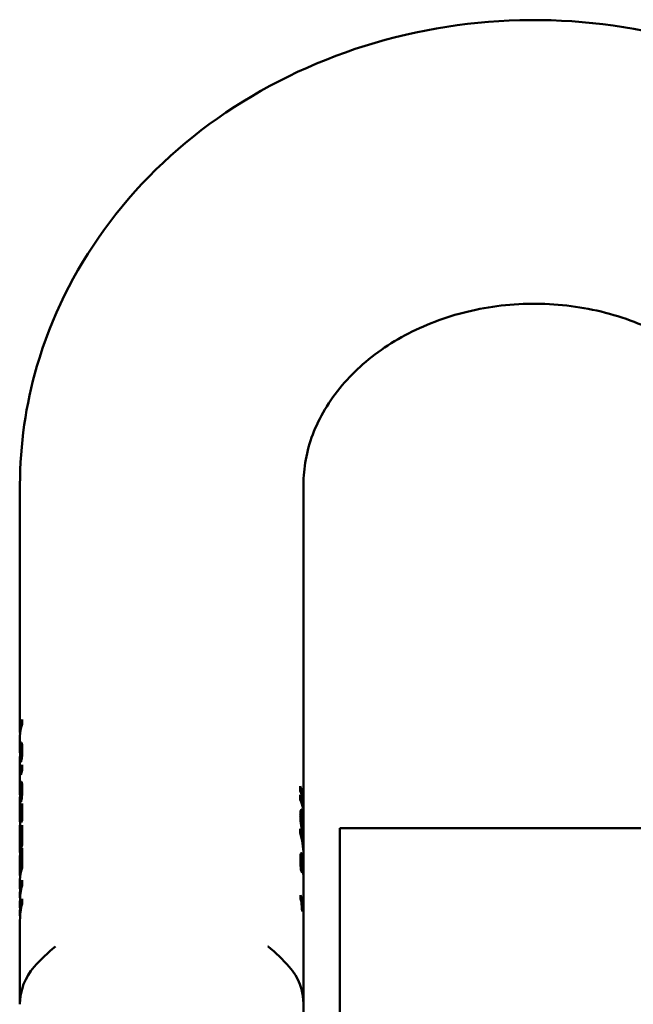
# Model space of a CAD drawing. Header units: millimetres. Extents: x 0 to 10500, y 0 to 7425.
# Tile 20 of 45: x 2153 to 2228, y 5576 to 5698. Entities that reach past the tile are written whole.
import ezdxf

# ---------------------------------------------------------------- set-up
doc = ezdxf.new("R2010")
doc.units = ezdxf.units.MM
doc.header["$LTSCALE"] = 25
doc.layers.add('Visible (ISO)', color=7, linetype='Continuous', lineweight=50)

msp = doc.modelspace()

# ---------------------------------------------------------------- linework, layer by layer
at = {"layer": 'Visible (ISO)'}
for p, q in [((2152.701, 5609.754), (2152.701, 5640.226)), ((2187.701, 5598.811), (2187.701, 5640.226)), ((2152.96, 5611.254), (2152.96, 5610.702)), ((2152.701, 5607.319), (2152.701, 5609.202)), ((2152.815, 5607.771), (2152.982, 5607.771)), ((2152.701, 5605.559), (2152.701, 5606.391)), ((2152.808, 5606.005), (2152.808, 5606.043)), ((2152.808, 5606.043), (2152.817, 5606.043)), ((2152.847, 5606.654), (2152.941, 5606.654)), ((2152.96, 5605.657), (2152.96, 5604.992)), ((2152.701, 5602.255), (2152.701, 5605.206)), ((2152.799, 5604.418), (2152.799, 5605.084)), ((2152.799, 5605.084), (2152.96, 5605.084)), ((2152.743, 5603.248), (2152.944, 5603.248)), ((2152.701, 5602.403), (2152.716, 5602.403)), ((2152.814, 5602.895), (2152.982, 5602.895)), ((2152.827, 5602.889), (2152.982, 5602.889)), ((2187.286, 5602.42), (2187.286, 5603.027)), ((2187.286, 5601.372), (2187.286, 5601.978)), ((2152.701, 5601.236), (2152.701, 5601)), ((2152.701, 5598.641), (2152.701, 5600.961)), ((2152.805, 5601.064), (2152.805, 5601.102)), ((2152.805, 5601.102), (2152.813, 5601.102)), ((2152.96, 5600.878), (2152.96, 5598.853)), ((2187.64, 5601.742), (2187.552, 5601.742)), ((2187.64, 5600.693), (2187.552, 5600.693)), ((2187.64, 5601.742), (2187.64, 5601.371)), ((2187.64, 5600.693), (2187.64, 5600.323)), ((2152.864, 5599.835), (2152.864, 5600.572)), ((2152.864, 5600.572), (2152.96, 5600.572)), ((2152.864, 5599.835), (2152.96, 5599.835)), ((2187.495, 5599.519), (2187.316, 5599.519)), ((2152.864, 5598.546), (2152.864, 5599.3)), ((2152.864, 5599.3), (2152.96, 5599.3)), ((2187.686, 5598.572), (2187.667, 5598.572)), ((2187.687, 5598.56), (2187.667, 5598.56)), ((2152.701, 5594.852), (2152.701, 5598.106)), ((2152.851, 5595.997), (2152.851, 5597.854)), ((2152.851, 5597.854), (2152.96, 5597.854)), ((2152.96, 5598.208), (2152.96, 5595.8)), ((2187.286, 5597.3), (2187.286, 5597.776)), ((2187.623, 5597.837), (2187.482, 5597.837)), ((2187.693, 5597.544), (2187.541, 5597.544)), ((2187.685, 5597.322), (2187.592, 5597.322)), ((2187.7, 5597.963), (2187.654, 5597.963)), ((2187.699, 5598.13), (2187.667, 5598.13)), ((2187.701, 5596.938), (2187.701, 5598.057)), ((2192.201, 5577.86), (2192.201, 5597.86)), ((2242.201, 5597.86), (2192.201, 5597.86)), ((2152.851, 5595.997), (2152.96, 5595.997)), ((2187.701, 5595.07), (2187.701, 5596.397)), ((2152.851, 5593.154), (2152.851, 5595.011)), ((2152.851, 5595.011), (2152.96, 5595.011)), ((2152.96, 5595.366), (2152.96, 5592.958)), ((2187.701, 5593.439), (2187.701, 5594.597)), ((2152.701, 5592.009), (2152.701, 5594.3)), ((2187.506, 5594.081), (2187.317, 5594.081)), ((2187.481, 5594.044), (2187.317, 5594.044)), ((2152.851, 5593.154), (2152.96, 5593.154)), ((2187.482, 5592.938), (2187.374, 5592.938)), ((2187.532, 5592.362), (2187.523, 5592.362)), ((2187.532, 5592.362), (2187.532, 5592.328)), ((2187.68, 5593.105), (2187.657, 5593.105)), ((2187.683, 5593.076), (2187.658, 5593.076)), ((2187.701, 5592.862), (2187.664, 5592.862)), ((2187.666, 5592.406), (2187.666, 5592.592)), ((2187.695, 5592.309), (2187.677, 5592.309)), ((2187.687, 5593.178), (2187.685, 5593.178)), ((2187.695, 5592.309), (2187.695, 5592.073)), ((2187.701, 5587.803), (2187.701, 5592.859)), ((2152.701, 5590.443), (2152.701, 5591.458)), ((2152.96, 5591.421), (2152.96, 5590.797)), ((2152.701, 5589.252), (2152.701, 5589.928)), ((2152.82, 5590.611), (2152.914, 5590.611)), ((2152.701, 5588.123), (2152.701, 5588.787)), ((2152.96, 5589.126), (2152.96, 5588.519)), ((2187.34, 5589.138), (2187.34, 5589.571)), ((2152.701, 5587.026), (2152.701, 5587.691)), ((2152.814, 5588.355), (2152.919, 5588.355)), ((2187.568, 5588.344), (2187.48, 5588.344)), ((2187.568, 5588.344), (2187.568, 5587.59)), ((2152.701, 5576.12), (2152.701, 5586.487)), ((2187.701, 5576.12), (2187.701, 5587.268)), ((2192.201, 5577.86), (2192.201, 4747.86)), ((2187.701, 5562.49), (2187.701, 5576.12))]:
    msp.add_line(p, q, dxfattribs=at)
for centre, radius, start, end in [((2170.201, 5566.86), 21, 128.69882, 138.59038), ((2170.201, 5566.86), 21, 41.40962, 51.30225), ((2159.701, 5576.12), 7, 138.59038, 180.00005), ((2180.701, 5576.12), 7, 359.99995, 41.40962)]:
    msp.add_arc(centre, radius, start, end, dxfattribs=at)
for centre, major_axis, ratio, start_param, end_param in [((2170.201, 5609.754), (-17.5, 0), 0.5, 6.1109058, 6.3147115), ((2170.201, 5609.202), (-17.5, 0), 0.5, 6.1109058, 6.2831853), ((2170.201, 5604.157), (-17.5, 0), 0.5, 6.1109058, 6.1771287), ((2170.201, 5605.037), (-17.5, 0), 0.5, 6.1233015, 6.1723775), ((2170.201, 5605.206), (-17.5, 0), 0.5, 6.2779063, 6.2831853), ((2170.201, 5603.492), (-17.5, 0), 0.5, 6.1109058, 6.1771287), ((2170.143, 5600.943), (17.557, 0), 0.5495835, 0.0828911, 0.2176644), ((2170.144, 5600.943), (17.357, 0), 0.5495832, 0.1530227, 0.1572963), ((2170.143, 5600.719), (17.557, 0), 0.4487195, 0.0828873, 0.2176607), ((2170.143, 5599.894), (17.557, 0), 0.5495835, 0.0828911, 0.2176644), ((2170.201, 5600.961), (-17.5, 0), 0.5, 6.2787398, 6.2831853), ((2170.201, 5600.111), (-17.5, 0), 0.5, 6.1249898, 6.1740547), ((2170.201, 5599.378), (-17.5, 0), 0.5, 6.1109058, 6.1463381), ((2170.144, 5599.895), (17.357, 0), 0.5495832, 0.1530227, 0.1572963), ((2170.143, 5599.67), (17.557, 0), 0.4487195, 0.0828873, 0.2176607), ((2170.201, 5598.641), (-17.5, 0), 0.5, 6.1463381, 6.3137486), ((2170.201, 5598.106), (-17.5, 0), 0.5, 6.1463381, 6.2831853), ((2170.201, 5597.353), (-17.5, 0), 0.5, 6.1109058, 6.1463381), ((2170.201, 5598.641), (-17.3, 0), 0.5, 6.2005313, 6.2069375), ((2170.201, 5598.216), (17.5, 0), 0.5, 0.0393248, 0.0407151), ((2170.201, 5596.708), (-17.5, 0), 0.5, 6.1109058, 6.1519452), ((2170.201, 5595.07), (-17.5, 0), 0.7146987, 3.1226464, 3.3596159), ((2170.201, 5594.597), (-17.5, 0), 0.7141424, 3.1415927, 3.3596159), ((2170.201, 5596.948), (17.5, 0), 0.5, 0.0412713, 0.0426617), ((2170.201, 5594.852), (-17.5, 0), 0.5, 6.1519452, 6.3147115), ((2170.201, 5594.3), (-17.5, 0), 0.5, 6.1109058, 6.2831853), ((2170.201, 5593.866), (-17.5, 0), 0.5, 6.1109058, 6.1519452), ((2170.201, 5592.009), (-17.5, 0), 0.5, 6.1519452, 6.3147115), ((2170.201, 5591.458), (-17.5, 0), 0.5, 6.1109058, 6.2831853), ((2170.201, 5591.117), (17.5, 0), 0.5, 0.138951, 0.1882363), ((2170.201, 5591.853), (17.5, 0), 0.5, 0.0251474, 0.0632512), ((2170.201, 5592.679), (17.5, 0), 0.5, 0.0454428, 0.0487806), ((2170.201, 5590.443), (17.5, 0), 0.3259528, 2.9693131, 3.186118), ((2170.201, 5589.252), (17.5, 0), 0.6671864, 3.0249122, 3.1614279), ((2170.201, 5588.787), (-17.5, 0), 0.6699913, 6.1109058, 6.2831853), ((2170.201, 5589.928), (-17.5, 0), 0.3353214, 6.1665049, 6.2831853), ((2170.201, 5590.443), (17.5, 0), 0.6740472, 3.1415927, 3.1707573), ((2170.201, 5589.928), (-17.5, 0), 0.6646786, 6.2611972, 6.2831853), ((2170.201, 5590.443), (17.3, 0), 0.3259528, 3.0589387, 3.1117863), ((2170.201, 5588.123), (17.5, 0), 0.3342373, 2.9693131, 3.1785488), ((2170.201, 5586.487), (-17.5, 0), 0.6775563, 6.1109058, 6.2831853), ((2170.201, 5588.123), (17.3, 0), 0.3342373, 3.0589387, 3.1015014), ((2170.201, 5587.803), (17.5, 0), 0.5, 6.252622, 6.4867178), ((2170.201, 5587.026), (17.5, 0), 0.6679718, 3.0277092, 3.1645153), ((2170.201, 5587.691), (-17.5, 0), 0.3337164, 6.1693019, 6.2831853), ((2170.201, 5588.123), (17.5, 0), 0.6657627, 3.1415927, 3.1662874), ((2170.201, 5587.691), (-17.5, 0), 0.6662836, 6.2646568, 6.2831853), ((2170.201, 5586.514), (17.5, 0), 0.5, 0.123257, 0.1549607), ((2170.201, 5587.268), (17.5, 0), 0.5, 0, 0.123257)]:
    msp.add_ellipse(centre, major_axis=major_axis, ratio=ratio, start_param=start_param, end_param=end_param, dxfattribs=at)
for points, knots in [([(2279.701, 5640.226), (2279.701, 5646.165), (2278.669, 5652.101), (2274.677, 5663.406), (2271.689, 5668.759), (2264.024, 5678.482), (2259.287, 5682.803), (2248.491, 5690.009), (2242.387, 5692.831), (2229.43, 5696.654), (2222.564, 5697.609), (2208.796, 5697.512), (2201.894, 5696.446), (2188.808, 5692.347), (2182.618, 5689.329), (2171.684, 5681.622), (2166.908, 5676.973), (2159.374, 5666.571), (2156.544, 5660.871), (2153.412, 5650.106), (2152.701, 5645.166), (2152.701, 5640.226)], [3.1415927, 3.1415927, 3.1415927, 3.1415927, 3.4383563, 3.4383563, 3.7405647, 3.7405647, 4.0557005, 4.0557005, 4.3840237, 4.3840237, 4.7205013, 4.7205013, 5.0594243, 5.0594243, 5.395604, 5.395604, 5.7229911, 5.7229911, 6.0363244, 6.0363244, 6.2831853, 6.2831853, 6.2831853, 6.2831853]), ([(2244.701, 5640.226), (2244.701, 5643.019), (2244.025, 5645.83), (2241.381, 5650.864), (2239.639, 5653.096), (2235.409, 5656.794), (2233.066, 5658.317), (2227.944, 5660.665), (2225.199, 5661.524), (2219.529, 5662.523), (2216.61, 5662.677), (2210.868, 5662.278), (2208.046, 5661.727), (2202.756, 5660.002), (2200.295, 5658.822), (2195.911, 5655.977), (2194.012, 5654.299), (2190.839, 5650.568), (2189.635, 5648.502), (2188.073, 5644.365), (2187.701, 5642.293), (2187.701, 5640.226)], [3.1415927, 3.1415927, 3.1415927, 3.1415927, 3.5684813, 3.5684813, 3.9223768, 3.9223768, 4.2254241, 4.2254241, 4.511592, 4.511592, 4.792441, 4.792441, 5.0725787, 5.0725787, 5.3555875, 5.3555875, 5.6483596, 5.6483596, 5.9672242, 5.9672242, 6.2831853, 6.2831853, 6.2831853, 6.2831853]), ([(2152.702, 5607.506), (2152.704, 5607.621), (2152.707, 5607.724), (2152.718, 5607.904), (2152.726, 5607.986), (2152.735, 5608.06)], [0, 0, 0, 0, 0.044453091, 0.044453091, 0.089119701, 0.089119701, 0.089119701, 0.089119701]), ([(2152.735, 5608.06), (2152.743, 5608.128), (2152.754, 5608.189), (2152.777, 5608.292), (2152.79, 5608.334), (2152.804, 5608.365)], [0, 0, 0, 0, 0.040828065, 0.040828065, 0.081663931, 0.081663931, 0.081663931, 0.081663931]), ([(2152.804, 5608.365), (2152.816, 5608.391), (2152.828, 5608.41), (2152.856, 5608.43), (2152.871, 5608.43), (2152.886, 5608.416)], [0, 0, 0, 0, 0.034529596, 0.034529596, 0.072211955, 0.072211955, 0.072211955, 0.072211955]), ([(2152.886, 5608.416), (2152.899, 5608.403), (2152.912, 5608.378), (2152.935, 5608.303), (2152.945, 5608.253), (2152.954, 5608.193)], [0, 0, 0, 0, 0.033805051, 0.033805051, 0.067573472, 0.067573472, 0.067573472, 0.067573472]), ([(2152.91, 5607.771), (2152.911, 5607.782), (2152.912, 5607.793), (2152.918, 5607.898), (2152.926, 5607.984), (2152.935, 5608.06)], [0.037562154, 0.037562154, 0.037562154, 0.037562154, 0.043009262, 0.043009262, 0.08912676, 0.08912676, 0.08912676, 0.08912676]), ([(2152.954, 5608.193), (2152.964, 5608.131), (2152.971, 5608.057), (2152.98, 5607.887), (2152.982, 5607.792), (2152.982, 5607.691)], [0, 0, 0, 0, 0.034941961, 0.034941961, 0.069996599, 0.069996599, 0.069996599, 0.069996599]), ([(2152.704, 5606.947), (2152.702, 5607.048), (2152.701, 5607.145), (2152.7, 5607.333), (2152.701, 5607.423), (2152.702, 5607.506)], [0.004160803, 0.004160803, 0.004160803, 0.004160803, 0.035728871, 0.035728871, 0.068128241, 0.068128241, 0.068128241, 0.068128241]), ([(2152.702, 5606.821), (2152.702, 5606.753), (2152.701, 5606.683), (2152.701, 5606.539), (2152.701, 5606.468), (2152.701, 5606.395), (2152.701, 5606.393), (2152.701, 5606.391)], [0, 0, 0, 0, 0.021315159, 0.021315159, 0.043064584, 0.043064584, 0.04361771, 0.04361771, 0.04361771, 0.04361771]), ([(2152.71, 5607.168), (2152.708, 5607.119), (2152.706, 5607.067), (2152.704, 5606.951), (2152.703, 5606.888), (2152.702, 5606.821)], [0, 0, 0, 0, 0.0195098, 0.0195098, 0.040202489, 0.040202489, 0.040202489, 0.040202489]), ([(2152.735, 5607.49), (2152.729, 5607.446), (2152.724, 5607.397), (2152.716, 5607.293), (2152.713, 5607.234), (2152.71, 5607.168)], [0, 0, 0, 0, 0.026397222, 0.026397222, 0.052670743, 0.052670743, 0.052670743, 0.052670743]), ([(2152.823, 5607.768), (2152.807, 5607.781), (2152.789, 5607.751), (2152.759, 5607.648), (2152.745, 5607.573), (2152.735, 5607.49)], [0, 0, 0, 0, 0.05119009, 0.05119009, 0.10211236, 0.10211236, 0.10211236, 0.10211236]), ([(2152.858, 5607.633), (2152.853, 5607.689), (2152.845, 5607.727), (2152.832, 5607.758), (2152.827, 5607.764), (2152.823, 5607.768)], [0, 0, 0, 0, 0.02994209, 0.02994209, 0.04301485, 0.04301485, 0.04301485, 0.04301485]), ([(2152.847, 5606.654), (2152.85, 5606.715), (2152.853, 5606.777), (2152.859, 5606.898), (2152.862, 5606.96), (2152.864, 5607.019)], [0, 0, 0, 0, 0.018506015, 0.018506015, 0.03699415, 0.03699415, 0.03699415, 0.03699415]), ([(2152.87, 5607.348), (2152.87, 5607.405), (2152.869, 5607.457), (2152.865, 5607.553), (2152.862, 5607.595), (2152.858, 5607.633)], [0, 0, 0, 0, 0.019715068, 0.019715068, 0.039420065, 0.039420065, 0.039420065, 0.039420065]), ([(2152.864, 5607.019), (2152.866, 5607.071), (2152.868, 5607.121), (2152.87, 5607.231), (2152.87, 5607.291), (2152.87, 5607.348)], [0, 0, 0, 0, 0.015853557, 0.015853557, 0.035661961, 0.035661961, 0.035661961, 0.035661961]), ([(2152.965, 5607.054), (2152.961, 5606.958), (2152.955, 5606.86), (2152.942, 5606.652), (2152.933, 5606.541), (2152.924, 5606.431)], [0, 0, 0, 0, 0.029890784, 0.029890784, 0.063115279, 0.063115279, 0.063115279, 0.063115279]), ([(2152.982, 5607.691), (2152.982, 5607.592), (2152.981, 5607.488), (2152.975, 5607.275), (2152.971, 5607.166), (2152.965, 5607.054)], [0, 0, 0, 0, 0.034544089, 0.034544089, 0.069086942, 0.069086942, 0.069086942, 0.069086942]), ([(2152.701, 5605.559), (2152.701, 5605.511), (2152.701, 5605.461), (2152.701, 5605.36), (2152.701, 5605.302), (2152.701, 5605.252)], [0.001278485, 0.001278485, 0.001278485, 0.001278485, 0.020538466, 0.020538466, 0.042106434, 0.042106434, 0.042106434, 0.042106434]), ([(2152.701, 5605.559), (2152.701, 5605.498), (2152.701, 5605.436), (2152.701, 5605.332), (2152.701, 5605.286), (2152.701, 5605.241)], [0.001278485, 0.001278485, 0.001278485, 0.001278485, 0.020538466, 0.020538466, 0.033918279, 0.033918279, 0.033918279, 0.033918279]), ([(2152.808, 5606.043), (2152.815, 5606.14), (2152.823, 5606.249), (2152.835, 5606.449), (2152.841, 5606.553), (2152.847, 5606.654)], [0, 0, 0, 0, 0.029771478, 0.029771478, 0.060179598, 0.060179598, 0.060179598, 0.060179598]), ([(2152.701, 5602.403), (2152.702, 5602.491), (2152.702, 5602.574), (2152.706, 5602.739), (2152.708, 5602.819), (2152.719, 5603.028), (2152.73, 5603.147), (2152.743, 5603.248)], [0, 0, 0, 0, 0.02762022, 0.02762022, 0.05906877, 0.05906877, 0.11758886, 0.11758886, 0.11758886, 0.11758886]), ([(2152.743, 5603.248), (2152.76, 5603.366), (2152.782, 5603.461), (2152.834, 5603.572), (2152.862, 5603.587), (2152.891, 5603.553)], [0, 0, 0, 0, 0.07273087, 0.07273087, 0.14602409, 0.14602409, 0.14602409, 0.14602409]), ([(2152.891, 5603.553), (2152.904, 5603.538), (2152.917, 5603.512), (2152.94, 5603.432), (2152.95, 5603.38), (2152.966, 5603.253), (2152.972, 5603.18), (2152.98, 5603.011), (2152.982, 5602.914), (2152.982, 5602.811)], [0, 0, 0, 0, 0.03388325, 0.03388325, 0.06764254, 0.06764254, 0.10018185, 0.10018185, 0.13587214, 0.13587214, 0.13587214, 0.13587214]), ([(2152.701, 5601.996), (2152.701, 5602.065), (2152.701, 5602.134), (2152.701, 5602.271), (2152.701, 5602.338), (2152.701, 5602.403)], [0, 0, 0, 0, 0.020832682, 0.020832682, 0.041621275, 0.041621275, 0.041621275, 0.041621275]), ([(2152.703, 5601.966), (2152.702, 5601.844), (2152.701, 5601.723), (2152.701, 5601.473), (2152.701, 5601.35), (2152.701, 5601.236)], [0, 0, 0, 0, 0.037039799, 0.037039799, 0.077270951, 0.077270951, 0.077270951, 0.077270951]), ([(2152.739, 5602.65), (2152.729, 5602.571), (2152.72, 5602.476), (2152.711, 5602.308), (2152.709, 5602.242), (2152.705, 5602.106), (2152.704, 5602.039), (2152.703, 5601.966)], [0, 0, 0, 0, 0.046514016, 0.046514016, 0.071629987, 0.071629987, 0.093577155, 0.093577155, 0.093577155, 0.093577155]), ([(2152.784, 5602.861), (2152.776, 5602.844), (2152.769, 5602.818), (2152.754, 5602.749), (2152.746, 5602.701), (2152.739, 5602.65)], [0, 0, 0, 0, 0.023703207, 0.023703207, 0.05432619, 0.05432619, 0.05432619, 0.05432619]), ([(2152.86, 5602.732), (2152.856, 5602.776), (2152.851, 5602.812), (2152.84, 5602.865), (2152.834, 5602.882), (2152.827, 5602.889)], [0, 0, 0, 0, 0.021471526, 0.021471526, 0.042900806, 0.042900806, 0.042900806, 0.042900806]), ([(2152.847, 5601.751), (2152.854, 5601.87), (2152.86, 5601.987), (2152.868, 5602.217), (2152.87, 5602.326), (2152.87, 5602.43)], [0, 0, 0, 0, 0.03575133, 0.03575133, 0.071589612, 0.071589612, 0.071589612, 0.071589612]), ([(2152.87, 5602.43), (2152.87, 5602.487), (2152.869, 5602.541), (2152.866, 5602.642), (2152.863, 5602.689), (2152.86, 5602.732)], [0, 0, 0, 0, 0.019967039, 0.019967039, 0.040485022, 0.040485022, 0.040485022, 0.040485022]), ([(2152.963, 5602.137), (2152.957, 5602.037), (2152.951, 5601.934), (2152.937, 5601.719), (2152.929, 5601.603), (2152.919, 5601.489)], [0, 0, 0, 0, 0.030992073, 0.030992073, 0.065275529, 0.065275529, 0.065275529, 0.065275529]), ([(2152.982, 5602.811), (2152.982, 5602.706), (2152.981, 5602.597), (2152.974, 5602.371), (2152.969, 5602.255), (2152.963, 5602.137)], [0, 0, 0, 0, 0.036375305, 0.036375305, 0.072746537, 0.072746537, 0.072746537, 0.072746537]), ([(2152.805, 5601.102), (2152.813, 5601.207), (2152.82, 5601.317), (2152.834, 5601.533), (2152.841, 5601.643), (2152.847, 5601.751)], [0, 0, 0, 0, 0.032425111, 0.032425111, 0.064931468, 0.064931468, 0.064931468, 0.064931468]), ([(2187.315, 5599.424), (2187.315, 5599.594), (2187.321, 5599.748), (2187.344, 5599.932), (2187.353, 5599.984), (2187.375, 5600.068), (2187.387, 5600.098), (2187.401, 5600.12)], [0, 0, 0, 0, 0.05898088, 0.05898088, 0.08870578, 0.08870578, 0.11791591, 0.11791591, 0.11791591, 0.11791591]), ([(2187.369, 5599.911), (2187.38, 5599.867), (2187.39, 5599.818), (2187.412, 5599.69), (2187.424, 5599.608), (2187.433, 5599.519)], [0, 0, 0, 0, 0.026542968, 0.026542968, 0.061944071, 0.061944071, 0.061944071, 0.061944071]), ([(2187.401, 5600.12), (2187.415, 5600.141), (2187.429, 5600.153), (2187.459, 5600.156), (2187.474, 5600.146), (2187.518, 5600.088), (2187.546, 5600.011), (2187.571, 5599.911)], [0, 0, 0, 0, 0.03030562, 0.03030562, 0.06058676, 0.06058676, 0.121212, 0.121212, 0.121212, 0.121212]), ([(2187.431, 5599.127), (2187.431, 5599.18), (2187.432, 5599.23), (2187.436, 5599.318), (2187.439, 5599.356), (2187.45, 5599.442), (2187.459, 5599.478), (2187.472, 5599.502), (2187.474, 5599.505), (2187.477, 5599.508)], [0, 0, 0, 0, 0.018312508, 0.018312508, 0.035219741, 0.035219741, 0.062918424, 0.062918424, 0.068434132, 0.068434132, 0.068434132, 0.068434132]), ([(2187.477, 5599.508), (2187.487, 5599.52), (2187.497, 5599.522), (2187.519, 5599.506), (2187.53, 5599.488), (2187.552, 5599.434), (2187.562, 5599.399), (2187.572, 5599.359)], [0, 0, 0, 0, 0.023947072, 0.023947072, 0.048547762, 0.048547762, 0.072991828, 0.072991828, 0.072991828, 0.072991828]), ([(2187.571, 5599.911), (2187.588, 5599.842), (2187.603, 5599.76), (2187.629, 5599.57), (2187.641, 5599.464), (2187.65, 5599.35)], [0, 0, 0, 0, 0.041656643, 0.041656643, 0.083280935, 0.083280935, 0.083280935, 0.083280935]), ([(2187.405, 5598.301), (2187.392, 5598.394), (2187.379, 5598.489), (2187.356, 5598.683), (2187.346, 5598.78), (2187.331, 5598.97), (2187.325, 5599.061), (2187.317, 5599.245), (2187.315, 5599.336), (2187.315, 5599.424)], [0, 0, 0, 0, 0.02955643, 0.02955643, 0.05890368, 0.05890368, 0.08711885, 0.08711885, 0.11741234, 0.11741234, 0.11741234, 0.11741234]), ([(2187.577, 5597.383), (2187.553, 5597.486), (2187.525, 5597.613), (2187.464, 5597.926), (2187.434, 5598.104), (2187.405, 5598.301)], [0, 0, 0, 0, 0.06236011, 0.06236011, 0.12517368, 0.12517368, 0.12517368, 0.12517368]), ([(2187.472, 5598.51), (2187.47, 5598.523), (2187.469, 5598.536), (2187.456, 5598.643), (2187.447, 5598.739), (2187.434, 5598.939), (2187.431, 5599.036), (2187.431, 5599.127)], [0, 0, 0, 0, 0.004111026, 0.004111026, 0.033379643, 0.033379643, 0.064926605, 0.064926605, 0.064926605, 0.064926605]), ([(2187.566, 5597.989), (2187.556, 5598.029), (2187.546, 5598.074), (2187.524, 5598.178), (2187.513, 5598.238), (2187.491, 5598.368), (2187.481, 5598.436), (2187.472, 5598.51)], [0, 0, 0, 0, 0.023942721, 0.023942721, 0.048356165, 0.048356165, 0.071637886, 0.071637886, 0.071637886, 0.071637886]), ([(2187.639, 5598.948), (2187.631, 5599.029), (2187.621, 5599.102), (2187.599, 5599.239), (2187.586, 5599.302), (2187.572, 5599.359)], [-0.066290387, -0.066290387, -0.066290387, -0.066290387, -0.034153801, -0.034153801, 0, 0, 0, 0]), ([(2187.677, 5598.346), (2187.673, 5598.458), (2187.667, 5598.569), (2187.655, 5598.772), (2187.648, 5598.865), (2187.639, 5598.948)], [-0.067544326, -0.067544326, -0.067544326, -0.067544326, -0.032829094, -0.032829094, 0, 0, 0, 0]), ([(2187.65, 5599.35), (2187.66, 5599.236), (2187.667, 5599.112), (2187.679, 5598.848), (2187.683, 5598.712), (2187.686, 5598.572)], [0, 0, 0, 0, 0.04194498, 0.04194498, 0.083904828, 0.083904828, 0.083904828, 0.083904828]), ([(2187.666, 5598.119), (2187.668, 5598.153), (2187.67, 5598.188), (2187.674, 5598.262), (2187.675, 5598.303), (2187.677, 5598.346)], [-0.041238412, -0.041238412, -0.041238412, -0.041238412, -0.021044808, -0.021044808, 0, 0, 0, 0]), ([(2187.687, 5598.56), (2187.69, 5598.633), (2187.693, 5598.694), (2187.698, 5598.782), (2187.7, 5598.808), (2187.7, 5598.813)], [0, 0, 0, 0, 0.043936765, 0.043936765, 0.0880096, 0.0880096, 0.0880096, 0.0880096]), ([(2187.7, 5598.813), (2187.701, 5598.818), (2187.7, 5598.79), (2187.696, 5598.719), (2187.694, 5598.69), (2187.691, 5598.657)], [0, 0, 0, 0, 0.047251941, 0.047251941, 0.070512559, 0.070512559, 0.070512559, 0.070512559]), ([(2187.692, 5598.13), (2187.693, 5598.19), (2187.694, 5598.249), (2187.698, 5598.451), (2187.7, 5598.589), (2187.7, 5598.718)], [0.025876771, 0.025876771, 0.025876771, 0.025876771, 0.043936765, 0.043936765, 0.0880096, 0.0880096, 0.0880096, 0.0880096]), ([(2187.701, 5598.057), (2187.701, 5598.083), (2187.701, 5598.109), (2187.7, 5598.236), (2187.7, 5598.34), (2187.698, 5598.429)], [0.023546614, 0.023546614, 0.023546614, 0.023546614, 0.031408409, 0.031408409, 0.06263911, 0.06263911, 0.06263911, 0.06263911]), ([(2187.497, 5597.755), (2187.497, 5597.758), (2187.497, 5597.76), (2187.498, 5597.787), (2187.498, 5597.812), (2187.499, 5597.837)], [0.03758086, 0.03758086, 0.03758086, 0.03758086, 0.038999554, 0.038999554, 0.052315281, 0.052315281, 0.052315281, 0.052315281]), ([(2187.622, 5597.837), (2187.614, 5597.838), (2187.606, 5597.855), (2187.587, 5597.909), (2187.577, 5597.946), (2187.566, 5597.989)], [0, 0, 0, 0, 0.026317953, 0.026317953, 0.052526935, 0.052526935, 0.052526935, 0.052526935]), ([(2187.652, 5597.149), (2187.643, 5597.151), (2187.632, 5597.177), (2187.607, 5597.26), (2187.593, 5597.318), (2187.577, 5597.383)], [0, 0, 0, 0, 0.039805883, 0.039805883, 0.07941768, 0.07941768, 0.07941768, 0.07941768]), ([(2187.653, 5597.948), (2187.651, 5597.924), (2187.648, 5597.904), (2187.638, 5597.853), (2187.631, 5597.835), (2187.622, 5597.837)], [0, 0, 0, 0, 0.017260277, 0.017260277, 0.051258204, 0.051258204, 0.051258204, 0.051258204]), ([(2187.685, 5597.322), (2187.682, 5597.269), (2187.677, 5597.225), (2187.667, 5597.164), (2187.66, 5597.147), (2187.652, 5597.149)], [0, 0, 0, 0, 0.038739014, 0.038739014, 0.077753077, 0.077753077, 0.077753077, 0.077753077]), ([(2187.653, 5597.948), (2187.655, 5597.971), (2187.658, 5598.001), (2187.662, 5598.056), (2187.664, 5598.089), (2187.666, 5598.119)], [-0.034672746, -0.034672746, -0.034672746, -0.034672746, -0.018637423, -0.018637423, 0, 0, 0, 0]), ([(2187.701, 5596.462), (2187.7, 5596.588), (2187.698, 5596.723), (2187.692, 5597.011), (2187.689, 5597.159), (2187.686, 5597.31)], [0, 0, 0, 0, 0.045249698, 0.045249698, 0.090439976, 0.090439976, 0.090439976, 0.090439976]), ([(2187.693, 5597.544), (2187.695, 5597.618), (2187.696, 5597.693), (2187.699, 5597.83), (2187.7, 5597.906), (2187.7, 5597.963)], [0, 0, 0, 0, 0.038998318, 0.038998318, 0.076458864, 0.076458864, 0.076458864, 0.076458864]), ([(2187.698, 5596.7), (2187.7, 5596.758), (2187.7, 5596.821), (2187.701, 5596.984), (2187.7, 5597.087), (2187.697, 5597.309), (2187.695, 5597.425), (2187.693, 5597.544)], [0.047026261, 0.047026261, 0.047026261, 0.047026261, 0.072708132, 0.072708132, 0.109010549, 0.109010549, 0.145364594, 0.145364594, 0.145364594, 0.145364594]), ([(2187.701, 5596.938), (2187.701, 5596.928), (2187.7, 5596.929), (2187.697, 5596.954), (2187.695, 5596.983), (2187.693, 5597.026)], [0.078907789, 0.078907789, 0.078907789, 0.078907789, 0.109010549, 0.109010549, 0.145364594, 0.145364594, 0.145364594, 0.145364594]), ([(2187.7, 5597.963), (2187.701, 5598.009), (2187.701, 5598.051), (2187.7, 5598.11), (2187.7, 5598.13), (2187.699, 5598.13)], [0, 0, 0, 0, 0.031408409, 0.031408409, 0.060364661, 0.060364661, 0.060364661, 0.060364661]), ([(2187.334, 5594.476), (2187.34, 5594.53), (2187.347, 5594.577), (2187.364, 5594.664), (2187.374, 5594.701), (2187.386, 5594.731)], [0, 0, 0, 0, 0.024357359, 0.024357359, 0.051960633, 0.051960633, 0.051960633, 0.051960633]), ([(2187.386, 5594.731), (2187.399, 5594.763), (2187.413, 5594.783), (2187.443, 5594.796), (2187.459, 5594.789), (2187.506, 5594.733), (2187.536, 5594.65), (2187.562, 5594.547)], [0, 0, 0, 0, 0.03053968, 0.03053968, 0.06152768, 0.06152768, 0.12406201, 0.12406201, 0.12406201, 0.12406201]), ([(2187.317, 5594.025), (2187.317, 5594.108), (2187.318, 5594.19), (2187.324, 5594.342), (2187.328, 5594.413), (2187.334, 5594.476)], [0, 0, 0, 0, 0.028836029, 0.028836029, 0.057658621, 0.057658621, 0.057658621, 0.057658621]), ([(2187.341, 5593.374), (2187.334, 5593.483), (2187.328, 5593.591), (2187.32, 5593.81), (2187.317, 5593.92), (2187.317, 5594.025)], [0, 0, 0, 0, 0.03353447, 0.03353447, 0.069853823, 0.069853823, 0.069853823, 0.069853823]), ([(2187.392, 5592.754), (2187.382, 5592.847), (2187.373, 5592.945), (2187.356, 5593.15), (2187.348, 5593.264), (2187.341, 5593.374)], [0, 0, 0, 0, 0.028278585, 0.028278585, 0.062139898, 0.062139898, 0.062139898, 0.062139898]), ([(2187.361, 5594.547), (2187.381, 5594.47), (2187.398, 5594.377), (2187.421, 5594.208), (2187.428, 5594.146), (2187.434, 5594.081)], [0, 0, 0, 0, 0.04655197, 0.04655197, 0.070626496, 0.070626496, 0.070626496, 0.070626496]), ([(2187.481, 5594.044), (2187.471, 5594.005), (2187.463, 5593.95), (2187.452, 5593.807), (2187.45, 5593.724), (2187.45, 5593.631)], [0, 0, 0, 0, 0.031648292, 0.031648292, 0.063168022, 0.063168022, 0.063168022, 0.063168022]), ([(2187.45, 5593.631), (2187.451, 5593.524), (2187.454, 5593.412), (2187.465, 5593.178), (2187.473, 5593.059), (2187.482, 5592.938)], [0, 0, 0, 0, 0.036306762, 0.036306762, 0.072537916, 0.072537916, 0.072537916, 0.072537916]), ([(2187.573, 5593.937), (2187.558, 5593.993), (2187.542, 5594.042), (2187.517, 5594.077), (2187.509, 5594.083), (2187.494, 5594.076), (2187.487, 5594.065), (2187.481, 5594.044)], [0, 0, 0, 0, 0.036040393, 0.036040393, 0.054795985, 0.054795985, 0.072360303, 0.072360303, 0.072360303, 0.072360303]), ([(2187.562, 5594.547), (2187.582, 5594.47), (2187.599, 5594.377), (2187.629, 5594.153), (2187.641, 5594.026), (2187.651, 5593.884)], [0, 0, 0, 0, 0.046611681, 0.046611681, 0.093446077, 0.093446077, 0.093446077, 0.093446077]), ([(2187.648, 5593.329), (2187.644, 5593.395), (2187.64, 5593.457), (2187.629, 5593.577), (2187.624, 5593.633), (2187.604, 5593.786), (2187.589, 5593.869), (2187.573, 5593.937)], [0, 0, 0, 0, 0.020251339, 0.020251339, 0.041115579, 0.041115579, 0.082257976, 0.082257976, 0.082257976, 0.082257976]), ([(2187.651, 5593.884), (2187.659, 5593.763), (2187.665, 5593.635), (2187.673, 5593.435), (2187.675, 5593.368), (2187.678, 5593.234), (2187.679, 5593.169), (2187.68, 5593.105)], [0, 0, 0, 0, 0.040219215, 0.040219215, 0.060482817, 0.060482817, 0.080350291, 0.080350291, 0.080350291, 0.080350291]), ([(2187.696, 5593.442), (2187.698, 5593.464), (2187.699, 5593.47), (2187.701, 5593.46), (2187.701, 5593.439), (2187.699, 5593.357), (2187.694, 5593.272), (2187.687, 5593.178)], [0, 0, 0, 0, 0.02752814, 0.02752814, 0.05904558, 0.05904558, 0.11751555, 0.11751555, 0.11751555, 0.11751555]), ([(2187.688, 5593.297), (2187.689, 5593.335), (2187.691, 5593.365), (2187.693, 5593.413), (2187.695, 5593.43), (2187.696, 5593.442)], [0, 0, 0, 0, 0.020839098, 0.020839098, 0.041628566, 0.041628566, 0.041628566, 0.041628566]), ([(2187.696, 5593.036), (2187.698, 5593.124), (2187.699, 5593.206), (2187.7, 5593.338), (2187.701, 5593.39), (2187.701, 5593.439)], [0, 0, 0, 0, 0.027528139, 0.027528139, 0.047157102, 0.047157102, 0.047157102, 0.047157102]), ([(2187.482, 5592.938), (2187.489, 5592.843), (2187.497, 5592.745), (2187.514, 5592.554), (2187.523, 5592.455), (2187.532, 5592.362)], [0, 0, 0, 0, 0.028789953, 0.028789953, 0.057540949, 0.057540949, 0.057540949, 0.057540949]), ([(2187.666, 5592.592), (2187.666, 5592.703), (2187.665, 5592.822), (2187.66, 5593.012), (2187.659, 5593.076), (2187.654, 5593.204), (2187.651, 5593.267), (2187.648, 5593.329)], [0, 0, 0, 0, 0.038547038, 0.038547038, 0.05786292, 0.05786292, 0.077051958, 0.077051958, 0.077051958, 0.077051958]), ([(2187.683, 5593.076), (2187.683, 5593.118), (2187.684, 5593.158), (2187.686, 5593.231), (2187.687, 5593.265), (2187.688, 5593.297)], [0, 0, 0, 0, 0.017592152, 0.017592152, 0.035190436, 0.035190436, 0.035190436, 0.035190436]), ([(2187.699, 5592.825), (2187.698, 5592.781), (2187.697, 5592.716), (2187.695, 5592.538), (2187.695, 5592.428), (2187.695, 5592.309)], [0, 0, 0, 0, 0.037031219, 0.037031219, 0.077271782, 0.077271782, 0.077271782, 0.077271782]), ([(2187.697, 5593.114), (2187.698, 5593.078), (2187.699, 5593.04), (2187.7, 5592.957), (2187.701, 5592.91), (2187.701, 5592.859)], [0.029506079, 0.029506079, 0.029506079, 0.029506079, 0.046444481, 0.046444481, 0.064932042, 0.064932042, 0.064932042, 0.064932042]), ([(2187.701, 5592.859), (2187.701, 5592.861), (2187.701, 5592.862), (2187.7, 5592.862), (2187.7, 5592.851), (2187.699, 5592.825)], [0.064932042, 0.064932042, 0.064932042, 0.064932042, 0.07160924, 0.07160924, 0.093520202, 0.093520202, 0.093520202, 0.093520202]), ([(2187.463, 5588.582), (2187.457, 5588.64), (2187.45, 5588.695), (2187.432, 5588.805), (2187.421, 5588.858), (2187.389, 5588.995), (2187.364, 5589.073), (2187.34, 5589.138)], [0, 0, 0, 0, 0.017729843, 0.017729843, 0.03726018, 0.03726018, 0.073904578, 0.073904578, 0.073904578, 0.073904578]), ([(2187.491, 5587.865), (2187.491, 5587.973), (2187.49, 5588.091), (2187.484, 5588.273), (2187.481, 5588.34), (2187.473, 5588.465), (2187.469, 5588.524), (2187.463, 5588.582)], [0, 0, 0, 0, 0.037537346, 0.037537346, 0.057801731, 0.057801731, 0.075367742, 0.075367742, 0.075367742, 0.075367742])]:
    msp.add_open_spline(points, degree=3, knots=knots, dxfattribs=at)
for points, degree in [([(2152.935, 5608.06), (2152.941, 5608.107), (2152.948, 5608.149), (2152.955, 5608.188)], 3), ([(2152.912, 5602.895), (2152.919, 5603.029), (2152.93, 5603.147), (2152.944, 5603.248)], 3), ([(2152.944, 5603.248), (2152.948, 5603.275), (2152.952, 5603.302), (2152.957, 5603.326)], 3), ([(2152.702, 5601.837), (2152.702, 5601.889), (2152.702, 5601.943), (2152.701, 5601.996)], 3), ([(2152.827, 5602.889), (2152.812, 5602.902), (2152.797, 5602.892), (2152.784, 5602.861)], 3), ([(2187.352, 5599.975), (2187.358, 5599.955), (2187.364, 5599.934), (2187.369, 5599.911)], 3), ([(2187.682, 5598.548), (2187.679, 5598.517), (2187.676, 5598.485), (2187.672, 5598.45)], 3), ([(2187.683, 5598.56), (2187.683, 5598.556), (2187.682, 5598.552), (2187.682, 5598.548)], 3), ([(2187.698, 5598.429), (2187.698, 5598.437), (2187.698, 5598.445), (2187.698, 5598.453)], 3), ([(2187.7, 5598.718), (2187.701, 5598.75), (2187.701, 5598.781), (2187.701, 5598.811)], 3), ([(2187.701, 5596.397), (2187.701, 5596.418), (2187.701, 5596.44), (2187.701, 5596.462)], 3), ([(2187.349, 5594.589), (2187.353, 5594.576), (2187.357, 5594.561), (2187.361, 5594.547)], 3), ([(2187.678, 5593.076), (2187.673, 5593.026), (2187.668, 5592.973), (2187.663, 5592.917)], 3), ([(2187.687, 5593.178), (2187.686, 5593.167), (2187.685, 5593.156), (2187.684, 5593.144)], 3), ([(2187.693, 5592.862), (2187.694, 5592.921), (2187.695, 5592.979), (2187.696, 5593.036)], 3), ([(2183.321, 5583.257), (2183.323, 5583.255), (2183.325, 5583.254), (2183.326, 5583.252), (2183.328, 5583.251), (2183.33, 5583.249)], 5)]:
    msp.add_open_spline(points, degree=degree, dxfattribs=at)

doc.saveas('drawing.dxf')
